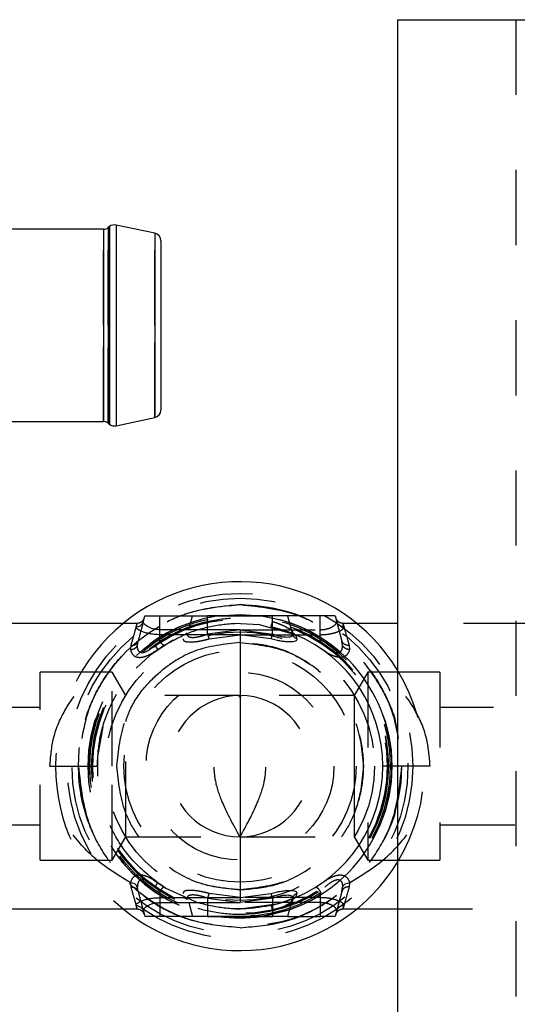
# Model space of a CAD drawing. Header units: inches. Extents: x 1880 to 2363, y -453 to -54.
# Tile 138 of 256: x 1929.38 to 1930.042, y -449.596 to -448.286. Entities that reach past the tile are written whole.
import ezdxf

# ---------------------------------------------------------------- set-up
doc = ezdxf.new("R2010")
doc.units = ezdxf.units.IN
doc.header["$LTSCALE"] = 0.5
doc.header["$MEASUREMENT"] = 0
doc.linetypes.add('HIDDEN', pattern=[0.225, 0.15, -0.075])
doc.layers.add('SID-M-H', color=4, linetype='HIDDEN')
doc.layers.add('SID-M-S', color=105, linetype='Continuous')

msp = doc.modelspace()

# ---------------------------------------------------------------- linework, layer by layer
at = {"layer": 'SID-M-H'}
for p, q in [((1930.04002, -448.28555), (1930.04002, -452.10445)), ((1929.49746, -448.69245), (1929.49746, -448.56229)), ((1929.4992, -448.69245), (1929.4992, -448.56087)), ((1929.49125, -448.69245), (1929.49125, -448.5645)), ((1929.55957, -448.69245), (1929.55957, -448.56981)), ((1929.49125, -448.82041), (1929.49125, -448.69245)), ((1929.49746, -448.82262), (1929.49746, -448.69245)), ((1929.4992, -448.82403), (1929.4992, -448.69245)), ((1929.55957, -448.8151), (1929.55957, -448.69245)), ((1929.54555, -449.0817), (1929.54545, -449.08205)), ((1929.56626, -449.11246), (1929.56626, -449.07905)), ((1929.56626, -449.07905), (1929.71626, -449.07905)), ((1929.60466, -449.09745), (1929.60959, -449.07905)), ((1929.62959, -449.08639), (1929.62959, -449.07905)), ((1929.62959, -449.10331), (1929.62959, -449.07905)), ((1929.71626, -449.07905), (1929.62959, -449.07905)), ((1929.70169, -449.07905), (1929.72744, -449.08449)), ((1929.71625, -449.08639), (1929.71626, -449.07905)), ((1929.72744, -449.08449), (1929.73865, -449.08799)), ((1929.77959, -449.07905), (1929.73626, -449.07905)), ((1929.77959, -449.07905), (1929.73626, -449.07905)), ((1929.77959, -449.11246), (1929.77959, -449.07905)), ((1929.79959, -449.07905), (1929.77959, -449.07905)), ((1929.77959, -449.09745), (1929.77959, -449.07905)), ((1929.79959, -449.07905), (1929.80854, -449.11246)), ((1929.8003, -449.0817), (1929.80039, -449.08205)), ((1929.67292, -449.09745), (1929.62959, -449.10331)), ((1929.69879, -449.09082), (1929.6651, -449.08922)), ((1929.67292, -449.09745), (1929.77959, -449.09745)), ((1929.67292, -449.09745), (1929.67292, -449.10407)), ((1929.74695, -449.10407), (1929.69879, -449.09082)), ((1929.82839, -449.08905), (1929.81005, -449.08905)), ((1930.07042, -449.08905), (1929.88254, -449.08905)), ((1929.53647, -449.11824), (1929.5373, -449.11246)), ((1929.58367, -449.11132), (1929.55302, -449.13167)), ((1929.55968, -449.11824), (1929.56626, -449.11246)), ((1929.63176, -449.10964), (1929.67292, -449.10407)), ((1929.67292, -449.10407), (1929.77959, -449.10407)), ((1929.67292, -449.10407), (1929.67292, -449.18505)), ((1929.78616, -449.11824), (1929.77959, -449.11246)), ((1929.80937, -449.11824), (1929.80854, -449.11246)), ((1929.52765, -449.11833), (1929.52704, -449.12382)), ((1929.5633, -449.12369), (1929.56337, -449.12382)), ((1929.56336, -449.12377), (1929.57133, -449.11834)), ((1929.56337, -449.12382), (1929.57159, -449.11833)), ((1929.57159, -449.11833), (1929.57126, -449.11823)), ((1929.77426, -449.11833), (1929.77458, -449.11823)), ((1929.77451, -449.11834), (1929.78249, -449.12377)), ((1929.78254, -449.12369), (1929.78248, -449.12382)), ((1929.8182, -449.11833), (1929.8188, -449.12382)), ((1929.55302, -449.13167), (1929.53457, -449.14883)), ((1929.40704, -449.40405), (1929.40704, -449.15405)), ((1929.50293, -449.15405), (1929.40704, -449.15405)), ((1929.50293, -449.27905), (1929.50293, -449.15405)), ((1929.52082, -449.18505), (1929.50293, -449.15405)), ((1929.84292, -449.15405), (1929.82502, -449.18505)), ((1929.84292, -449.15405), (1929.84292, -449.40405)), ((1929.93881, -449.15405), (1929.84292, -449.15405)), ((1929.93881, -449.15405), (1929.93881, -449.40405)), ((1929.52082, -449.37305), (1929.52082, -449.18505)), ((1929.67292, -449.18505), (1929.52082, -449.18505)), ((1929.67292, -449.18505), (1929.67292, -449.37305)), ((1929.82502, -449.18505), (1929.67292, -449.18505)), ((1929.82502, -449.18505), (1929.82502, -449.27905)), ((1929.40704, -449.20093), (1928.73542, -449.20093)), ((1930.61042, -449.20093), (1929.93881, -449.20093)), ((1929.49023, -449.22688), (1929.48337, -449.26609)), ((1929.48337, -449.26609), (1929.48338, -449.29227)), ((1929.50293, -449.40405), (1929.50293, -449.27905)), ((1929.82502, -449.27905), (1929.82502, -449.37305)), ((1928.73542, -449.35718), (1929.40704, -449.35718)), ((1929.93881, -449.35718), (1930.61042, -449.35718)), ((1929.50293, -449.40405), (1929.52082, -449.37305)), ((1929.52082, -449.37305), (1929.67292, -449.37305)), ((1929.67292, -449.37305), (1929.82502, -449.37305)), ((1929.67292, -449.37305), (1929.67292, -449.45404)), ((1929.82502, -449.37305), (1929.84292, -449.40405)), ((1929.40704, -449.40405), (1929.50293, -449.40405)), ((1929.84292, -449.40405), (1929.93881, -449.40405)), ((1929.52704, -449.43429), (1929.52765, -449.43978)), ((1929.53, -449.43469), (1929.52704, -449.43429)), ((1929.53282, -449.43587), (1929.53, -449.43469)), ((1929.53507, -449.43769), (1929.53282, -449.43587)), ((1929.53647, -449.43987), (1929.53507, -449.43769)), ((1929.5373, -449.44565), (1929.53647, -449.43987)), ((1929.53647, -449.43987), (1929.53647, -449.43987)), ((1929.55799, -449.43035), (1929.5742, -449.44139)), ((1929.56626, -449.44565), (1929.55968, -449.43987)), ((1929.5633, -449.43442), (1929.56337, -449.43429)), ((1929.57133, -449.43976), (1929.56336, -449.43434)), ((1929.57159, -449.43978), (1929.56337, -449.43429)), ((1929.57159, -449.43978), (1929.57126, -449.43988)), ((1929.5742, -449.44139), (1929.61745, -449.46078)), ((1929.77426, -449.43978), (1929.77458, -449.43988)), ((1929.78249, -449.43434), (1929.77451, -449.43976)), ((1929.78255, -449.43442), (1929.78248, -449.43429)), ((1929.80854, -449.44565), (1929.80937, -449.43987)), ((1929.80937, -449.43987), (1929.81078, -449.43769)), ((1929.80937, -449.43987), (1929.80937, -449.43987)), ((1929.81078, -449.43769), (1929.81302, -449.43587)), ((1929.81302, -449.43587), (1929.81584, -449.43469)), ((1929.81584, -449.43469), (1929.8188, -449.43429)), ((1929.8188, -449.43429), (1929.8182, -449.43978)), ((1929.56626, -449.44565), (1929.56626, -449.47905)), ((1929.67292, -449.45404), (1929.63176, -449.44847)), ((1929.77959, -449.45404), (1929.67292, -449.45404)), ((1929.67292, -449.45404), (1929.67292, -449.46066)), ((1929.72418, -449.46201), (1929.74695, -449.45404)), ((1929.77959, -449.44565), (1929.77959, -449.47905)), ((1929.80854, -449.44565), (1929.79959, -449.47905)), ((1929.60466, -449.46066), (1929.60959, -449.47905)), ((1929.62959, -449.4548), (1929.62959, -449.47905)), ((1929.62959, -449.4548), (1929.67292, -449.46066)), ((1929.77959, -449.46066), (1929.67292, -449.46066)), ((1929.67292, -449.46905), (1929.72418, -449.46201)), ((1929.77959, -449.46066), (1929.77959, -449.47905)), ((1929.71626, -449.47905), (1929.56626, -449.47905)), ((1929.62959, -449.47172), (1929.62959, -449.47905)), ((1929.62959, -449.47905), (1929.71626, -449.47905)), ((1929.66697, -449.46896), (1929.67292, -449.46905)), ((1929.73865, -449.47012), (1929.70169, -449.47905)), ((1929.71625, -449.47172), (1929.71626, -449.47905)), ((1929.73626, -449.47905), (1929.77959, -449.47905)), ((1929.73626, -449.47905), (1929.77959, -449.47905)), ((1929.79959, -449.47905), (1929.77959, -449.47905)), ((1929.80141, -449.47384), (1929.80018, -449.47686)), ((1929.81005, -449.46905), (1929.82839, -449.46905)), ((1929.88254, -449.46905), (1930.07042, -449.46905))]:
    msp.add_line(p, q, dxfattribs=at)
for radius in [0.23, 0.2235, 0.215, 0.215, 0.20206, 0.20006, 0.1975, 0.19722, 0.19722, 0.196, 0.179, 0.1545, 0.125]:
    msp.add_circle((1929.67292, -449.27905), radius, dxfattribs=at)
for radius, start, end in [(0.20206, 98.18395, 261.81605), (0.2455, 129.29181, 180), (0.2455, 328.63199, 31.36801), (0.094, 90, 270), (0.094, 270, 90), (0.2455, 180, 230.70819)]:
    msp.add_arc((1929.67292, -449.27905), radius, start, end, dxfattribs=at)
for points, knots in [([(1929.67292, -449.49405), (1929.6526, -449.49236), (1929.60656, -449.48854), (1929.55077, -449.45943), (1929.50882, -449.42064), (1929.48101, -449.38029), (1929.46231, -449.332), (1929.45569, -449.27905), (1929.46231, -449.22611), (1929.48101, -449.17782), (1929.50882, -449.13747), (1929.55077, -449.09868), (1929.60656, -449.06957), (1929.6526, -449.06574), (1929.67292, -449.06405)], [0, 0, 0, 0, 0.0903184, 0.2045632, 0.2714199, 0.3439362, 0.4207855, 0.5, 0.5792145, 0.6560638, 0.7285801, 0.7954368, 0.9096816, 1, 1, 1, 1]), ([(1929.67292, -449.06405), (1929.64588, -449.06693), (1929.60427, -449.07134), (1929.55422, -449.09815), (1929.51977, -449.1259), (1929.49202, -449.16035), (1929.46521, -449.2104), (1929.46079, -449.25201), (1929.45792, -449.27905)], [0, 0, 0, 0, 0.2394568, 0.3683607, 0.5, 0.6316393, 0.7605432, 1, 1, 1, 1]), ([(1929.67292, -449.06405), (1929.69997, -449.06693), (1929.74157, -449.07134), (1929.79163, -449.09815), (1929.82607, -449.1259), (1929.85382, -449.16035), (1929.88063, -449.2104), (1929.88505, -449.25201), (1929.88792, -449.27905)], [0, 0, 0, 0, 0.2394568, 0.3683607, 0.5, 0.6316393, 0.7605432, 1, 1, 1, 1]), ([(1929.88254, -449.236), (1929.88219, -449.2327), (1929.87999, -449.21222), (1929.86417, -449.17792), (1929.83718, -449.13745), (1929.795, -449.09869), (1929.7393, -449.06957), (1929.69325, -449.06574), (1929.67292, -449.06405)], [0, 0, 0, 0, 0.0339112, 0.210351, 0.3768423, 0.5303398, 0.7926364, 1, 1, 1, 1]), ([(1929.54215, -449.08686), (1929.543, -449.08605), (1929.54464, -449.08447), (1929.54533, -449.0823), (1929.54566, -449.08124)], [0, 0, 0, 0, 0.51451502, 1, 1, 1, 1]), ([(1929.56626, -449.11246), (1929.57772, -449.1061), (1929.60051, -449.09346), (1929.63863, -449.08348), (1929.67776, -449.08008), (1929.70342, -449.08429), (1929.71625, -449.08639)], [0, 0, 0, 0, 0.252615, 0.5025313, 0.7511391, 1, 1, 1, 1]), ([(1929.71409, -449.09357), (1929.71417, -449.09348), (1929.71434, -449.09331), (1929.71486, -449.09174), (1929.71553, -449.08938), (1929.71602, -449.08737), (1929.71626, -449.08639)], [0, 0, 0, 0, 0.2431185, 0.50000234, 0.75688482, 1, 1, 1, 1]), ([(1929.71626, -449.08639), (1929.71936, -449.08747), (1929.72558, -449.08964), (1929.7325, -449.09288), (1929.73679, -449.09504), (1929.73927, -449.09638), (1929.74087, -449.09726), (1929.74108, -449.09739), (1929.74118, -449.09745)], [0, 0, 0, 0, 0.2499935, 0.5021453, 0.6386765, 0.7531579, 0.8799603, 1, 1, 1, 1]), ([(1929.77959, -449.09745), (1929.78115, -449.09739), (1929.78437, -449.09726), (1929.78878, -449.09638), (1929.79284, -449.09504), (1929.79732, -449.09288), (1929.80128, -449.08964), (1929.80147, -449.08747), (1929.80156, -449.08639)], [0, 0, 0, 0, 0.1201399, 0.2468608, 0.3613044, 0.4978623, 0.7500165, 1, 1, 1, 1]), ([(1929.80018, -449.08124), (1929.80052, -449.0823), (1929.8012, -449.08447), (1929.80285, -449.08605), (1929.80369, -449.08686)], [0, 0, 0, 0, 0.48548498, 1, 1, 1, 1]), ([(1929.81122, -449.09357), (1929.81016, -449.09348), (1929.80797, -449.09331), (1929.80502, -449.09175), (1929.80268, -449.08939), (1929.80192, -449.08738), (1929.80156, -449.08639)], [0, 0, 0, 0, 0.24200919, 0.49847717, 0.75577026, 1, 1, 1, 1]), ([(1929.80994, -449.08905), (1929.80884, -449.08896), (1929.80657, -449.08877), (1929.80467, -449.08751), (1929.80369, -449.08686)], [0, 0, 0, 0, 0.4854856, 1, 1, 1, 1]), ([(1929.5358, -449.08943), (1929.53568, -449.08983), (1929.53544, -449.09069), (1929.53271, -449.10037), (1929.52934, -449.1123), (1929.52765, -449.11833)], [0, 0, 0, 0, 0.3022408, 0.6471721, 1, 1, 1, 1]), ([(1929.54326, -449.09022), (1929.54289, -449.09162), (1929.54168, -449.09613), (1929.53909, -449.10579), (1929.5373, -449.11246)], [0, 0, 0, 0, 0.3092917, 1, 1, 1, 1]), ([(1929.57159, -449.11833), (1929.58255, -449.11226), (1929.60414, -449.10029), (1929.64031, -449.09082), (1929.67741, -449.08756), (1929.70186, -449.09156), (1929.71409, -449.09357)], [0, 0, 0, 0, 0.2543953, 0.5012414, 0.750372, 1, 1, 1, 1]), ([(1929.71409, -449.09357), (1929.71621, -449.09406), (1929.72048, -449.09505), (1929.7267, -449.09679), (1929.7325, -449.0986), (1929.73757, -449.10037), (1929.74173, -449.10194), (1929.7447, -449.10313), (1929.74659, -449.10392), (1929.74683, -449.10402), (1929.74695, -449.10407)], [0, 0, 0, 0, 0.1248263, 0.2506673, 0.3796294, 0.5087468, 0.635437, 0.7607568, 0.8800651, 1, 1, 1, 1]), ([(1929.77959, -449.10407), (1929.78169, -449.10402), (1929.78587, -449.10391), (1929.79196, -449.10312), (1929.79762, -449.10193), (1929.8026, -449.10036), (1929.80668, -449.0986), (1929.80953, -449.09678), (1929.81123, -449.09505), (1929.81122, -449.09406), (1929.81122, -449.09357)], [0, 0, 0, 0, 0.1203331, 0.2400516, 0.3651555, 0.4919134, 0.6208484, 0.7498201, 0.8754155, 1, 1, 1, 1]), ([(1929.81122, -449.09357), (1929.81065, -449.09156), (1929.80953, -449.08757), (1929.81044, -449.0908), (1929.8131, -449.10024), (1929.81649, -449.11226), (1929.8182, -449.11833)], [0, 0, 0, 0, 0.2496089, 0.4968769, 0.7455915, 1, 1, 1, 1]), ([(1929.52765, -449.11833), (1929.52873, -449.11833), (1929.53096, -449.11831), (1929.53394, -449.11708), (1929.53627, -449.11508), (1929.53697, -449.11332), (1929.5373, -449.11246)], [0, 0, 0, 0, 0.2427405, 0.4999979, 0.7572565, 1, 1, 1, 1]), ([(1929.57126, -449.11823), (1929.57116, -449.11822), (1929.57085, -449.11818), (1929.56972, -449.11706), (1929.56809, -449.11509), (1929.56685, -449.11332), (1929.56626, -449.11246)], [0, 0, 0, 0, 0.1404999, 0.4324918, 0.7244834, 1, 1, 1, 1]), ([(1929.59741, -449.10964), (1929.59738, -449.11026), (1929.59732, -449.11148), (1929.59917, -449.11279), (1929.60233, -449.11359), (1929.60674, -449.11384), (1929.61211, -449.11355), (1929.61822, -449.11273), (1929.62489, -449.11143), (1929.62944, -449.11024), (1929.63176, -449.10964)], [0, 0, 0, 0, 0.1314575, 0.2583214, 0.3826687, 0.5065667, 0.6271707, 0.7483349, 0.8719717, 1, 1, 1, 1]), ([(1929.5989, -449.10407), (1929.59958, -449.10373), (1929.60084, -449.10312), (1929.60181, -449.10213), (1929.60226, -449.10169)], [0, 0, 0, 0, 0.5471004, 1, 1, 1, 1]), ([(1929.60309, -449.10331), (1929.60302, -449.10395), (1929.60289, -449.10518), (1929.60417, -449.10656), (1929.60647, -449.10743), (1929.60989, -449.10774), (1929.61417, -449.10743), (1929.61902, -449.10656), (1929.62429, -449.10518), (1929.62777, -449.10395), (1929.62959, -449.10331)], [0, 0, 0, 0, 0.13156259, 0.25121609, 0.37766096, 0.50005124, 0.62238383, 0.74885389, 0.86857709, 1, 1, 1, 1]), ([(1929.62959, -449.10331), (1929.62979, -449.10399), (1929.63021, -449.10537), (1929.6308, -449.10717), (1929.63134, -449.10868), (1929.63162, -449.10932), (1929.63176, -449.10964)], [0, 0, 0, 0, 0.2467452, 0.4999999, 0.7532547, 1, 1, 1, 1]), ([(1929.8182, -449.11833), (1929.81712, -449.11833), (1929.81489, -449.11831), (1929.8119, -449.11708), (1929.80957, -449.11508), (1929.80888, -449.11332), (1929.80854, -449.11246)], [0, 0, 0, 0, 0.24274052, 0.49999789, 0.75725651, 1, 1, 1, 1]), ([(1929.41992, -449.27905), (1929.42094, -449.26633), (1929.42315, -449.23888), (1929.44198, -449.19765), (1929.47611, -449.15521), (1929.50843, -449.13529), (1929.52704, -449.12382)], [0, 0, 0, 0, 0.1757494, 0.3792447, 0.642633, 1, 1, 1, 1]), ([(1929.48292, -449.27905), (1929.48376, -449.26575), (1929.4855, -449.238), (1929.50003, -449.19653), (1929.52557, -449.15476), (1929.54969, -449.13502), (1929.56337, -449.12382)], [0, 0, 0, 0, 0.18374305, 0.38325524, 0.65022818, 1, 1, 1, 1]), ([(1929.67292, -449.11455), (1929.65223, -449.11675), (1929.6204, -449.12013), (1929.5821, -449.14064), (1929.55574, -449.16188), (1929.53451, -449.18823), (1929.514, -449.22653), (1929.51062, -449.25836), (1929.50842, -449.27905)], [0, 0, 0, 0, 0.2394568, 0.3683607, 0.5, 0.6316393, 0.7605432, 1, 1, 1, 1]), ([(1929.52082, -449.2196), (1929.52294, -449.21352), (1929.52915, -449.19565), (1929.54761, -449.17082), (1929.57935, -449.141), (1929.62217, -449.11879), (1929.65738, -449.11585), (1929.67292, -449.11455)], [0, 0, 0, 0, 0.0980412, 0.2882122, 0.4635412, 0.7631436, 1, 1, 1, 1]), ([(1929.52704, -449.12382), (1929.52804, -449.12374), (1929.5301, -449.12356), (1929.53291, -449.12234), (1929.53521, -449.12054), (1929.53606, -449.11899), (1929.53647, -449.11824)], [0, 0, 0, 0, 0.2439632, 0.4999952, 0.75603, 1, 1, 1, 1]), ([(1929.52704, -449.12382), (1929.5281, -449.12672), (1929.52963, -449.1309), (1929.53475, -449.13388), (1929.53785, -449.13416), (1929.53937, -449.1343)], [0, 0, 0, 0, 0.5355352, 0.7725804, 1, 1, 1, 1]), ([(1929.55968, -449.11824), (1929.55785, -449.11985), (1929.5546, -449.12269), (1929.5499, -449.12592), (1929.54599, -449.12771), (1929.5427, -449.12831), (1929.54002, -449.12769), (1929.53797, -449.12589), (1929.53661, -449.12267), (1929.53652, -449.11984), (1929.53647, -449.11824)], [0, 0, 0, 0, 0.1703651, 0.3011995, 0.4056816, 0.5005288, 0.5956973, 0.7006313, 0.8305043, 1, 1, 1, 1]), ([(1929.53937, -449.1343), (1929.54102, -449.13416), (1929.54441, -449.13389), (1929.55258, -449.13092), (1929.55895, -449.12673), (1929.56337, -449.12382)], [0, 0, 0, 0, 0.2251045, 0.4621105, 1, 1, 1, 1]), ([(1929.55968, -449.11824), (1929.56021, -449.11899), (1929.56128, -449.12054), (1929.56248, -449.12233), (1929.56321, -449.12346), (1929.56327, -449.12362), (1929.5633, -449.12369)], [0, 0, 0, 0, 0.265152, 0.5434163, 0.8216766, 1, 1, 1, 1]), ([(1929.67292, -449.11455), (1929.69362, -449.11675), (1929.72545, -449.12013), (1929.76375, -449.14064), (1929.7901, -449.16188), (1929.81133, -449.18823), (1929.83185, -449.22653), (1929.83523, -449.25836), (1929.83742, -449.27905)], [0, 0, 0, 0, 0.2394568, 0.3683607, 0.5, 0.6316393, 0.7605432, 1, 1, 1, 1]), ([(1929.67292, -449.44355), (1929.68847, -449.44226), (1929.7237, -449.43933), (1929.76638, -449.41706), (1929.79848, -449.38738), (1929.81976, -449.35651), (1929.83406, -449.31956), (1929.83913, -449.27905), (1929.83406, -449.23855), (1929.81976, -449.2016), (1929.79848, -449.17073), (1929.76638, -449.14104), (1929.7237, -449.11878), (1929.68847, -449.11585), (1929.67292, -449.11455)], [0, 0, 0, 0, 0.0903184, 0.2045632, 0.2714199, 0.3439362, 0.4207855, 0.5, 0.5792145, 0.6560638, 0.7285801, 0.7954368, 0.9096816, 1, 1, 1, 1]), ([(1929.8188, -449.12382), (1929.81776, -449.12673), (1929.81624, -449.13094), (1929.81107, -449.13381), (1929.80661, -449.13453), (1929.8014, -449.13383), (1929.79328, -449.13096), (1929.78691, -449.12675), (1929.78248, -449.12382)], [0, 0, 0, 0, 0.2676558, 0.3861289, 0.4997912, 0.6123904, 0.7309429, 1, 1, 1, 1]), ([(1929.78616, -449.11824), (1929.788, -449.11985), (1929.79124, -449.12269), (1929.79594, -449.12592), (1929.79986, -449.12771), (1929.80315, -449.12831), (1929.80582, -449.12769), (1929.80787, -449.12589), (1929.80924, -449.12267), (1929.80932, -449.11984), (1929.80937, -449.11824)], [0, 0, 0, 0, 0.1703651, 0.3011995, 0.4056816, 0.5005288, 0.5956973, 0.7006313, 0.8305043, 1, 1, 1, 1]), ([(1929.8188, -449.12382), (1929.8178, -449.12374), (1929.81575, -449.12356), (1929.81294, -449.12234), (1929.81064, -449.12054), (1929.80979, -449.11899), (1929.80937, -449.11824)], [0, 0, 0, 0, 0.2439632, 0.4999952, 0.75603, 1, 1, 1, 1]), ([(1929.92592, -449.27905), (1929.9249, -449.26633), (1929.9227, -449.23888), (1929.90387, -449.19765), (1929.86974, -449.15521), (1929.83741, -449.13529), (1929.81881, -449.12382)], [0, 0, 0, 0, 0.1757494, 0.3792447, 0.642633, 1, 1, 1, 1]), ([(1929.67292, -449.37305), (1929.66461, -449.35823), (1929.65179, -449.33536), (1929.64008, -449.30178), (1929.6375, -449.27535), (1929.64381, -449.23972), (1929.65831, -449.21091), (1929.67008, -449.19009), (1929.67292, -449.18505)], [0, 0, 0, 0, 0.2633513, 0.4062956, 0.5168653, 0.6274729, 0.9099334, 1, 1, 1, 1]), ([(1929.67292, -449.37305), (1929.68123, -449.35823), (1929.69405, -449.33536), (1929.70577, -449.30178), (1929.70834, -449.27535), (1929.70204, -449.23972), (1929.68754, -449.21091), (1929.67577, -449.19009), (1929.67292, -449.18505)], [0, 0, 0, 0, 0.2633513, 0.4062956, 0.5168653, 0.6274729, 0.9099334, 1, 1, 1, 1]), ([(1929.52704, -449.43429), (1929.50843, -449.42282), (1929.47611, -449.4029), (1929.44223, -449.36077), (1929.42332, -449.31968), (1929.42103, -449.29223), (1929.41992, -449.27905)], [0, 0, 0, 0, 0.35737558, 0.62077128, 0.81803904, 1, 1, 1, 1]), ([(1929.41992, -449.27905), (1929.42785, -449.27905), (1929.44004, -449.27905), (1929.45471, -449.27905), (1929.4648, -449.27905), (1929.47293, -449.27905), (1929.48079, -449.27905), (1929.48208, -449.27905), (1929.48292, -449.27905)], [0, 0, 0, 0, 0.2394567, 0.3683606, 0.5, 0.6316395, 0.7605433, 1, 1, 1, 1]), ([(1929.45792, -449.27905), (1929.46079, -449.3061), (1929.46521, -449.34771), (1929.49202, -449.39776), (1929.51977, -449.43221), (1929.55422, -449.45995), (1929.60427, -449.48676), (1929.64588, -449.49118), (1929.67292, -449.49405)], [0, 0, 0, 0, 0.2394568, 0.3683607, 0.5, 0.6316393, 0.7605432, 1, 1, 1, 1]), ([(1929.56337, -449.43429), (1929.54969, -449.42309), (1929.52557, -449.40335), (1929.50004, -449.36158), (1929.4855, -449.32011), (1929.48376, -449.29236), (1929.48292, -449.27905)], [0, 0, 0, 0, 0.349724, 0.6167216, 0.8162417, 1, 1, 1, 1]), ([(1929.50842, -449.27905), (1929.51062, -449.29975), (1929.514, -449.33158), (1929.53451, -449.36988), (1929.55574, -449.39623), (1929.5821, -449.41746), (1929.6204, -449.43798), (1929.65223, -449.44136), (1929.67292, -449.44355)], [0, 0, 0, 0, 0.2394568, 0.3683607, 0.5, 0.6316393, 0.7605432, 1, 1, 1, 1]), ([(1929.88792, -449.27905), (1929.88505, -449.3061), (1929.88063, -449.34771), (1929.85382, -449.39776), (1929.82607, -449.43221), (1929.79163, -449.45995), (1929.74157, -449.48676), (1929.69997, -449.49118), (1929.67292, -449.49405)], [0, 0, 0, 0, 0.2394568, 0.3683607, 0.5, 0.6316393, 0.7605432, 1, 1, 1, 1]), ([(1929.83742, -449.27905), (1929.83523, -449.29975), (1929.83185, -449.33158), (1929.81133, -449.36988), (1929.7901, -449.39623), (1929.76375, -449.41746), (1929.72545, -449.43798), (1929.69362, -449.44136), (1929.67292, -449.44355)], [0, 0, 0, 0, 0.23945684, 0.36836066, 0.5, 0.63163934, 0.76054316, 1, 1, 1, 1]), ([(1929.81881, -449.43429), (1929.83741, -449.42282), (1929.86973, -449.4029), (1929.90362, -449.36077), (1929.92252, -449.31968), (1929.92482, -449.29223), (1929.92592, -449.27905)], [0, 0, 0, 0, 0.35737558, 0.62077128, 0.81803904, 1, 1, 1, 1]), ([(1929.92592, -449.27905), (1929.918, -449.27905), (1929.90581, -449.27905), (1929.89114, -449.27905), (1929.88105, -449.27905), (1929.87291, -449.27905), (1929.86506, -449.27905), (1929.86376, -449.27905), (1929.86292, -449.27905)], [0, 0, 0, 0, 0.2394567, 0.3683606, 0.5, 0.6316395, 0.7605433, 1, 1, 1, 1]), ([(1929.67292, -449.49405), (1929.69325, -449.49236), (1929.7393, -449.48854), (1929.795, -449.45942), (1929.83718, -449.42066), (1929.86417, -449.38019), (1929.87999, -449.34589), (1929.88219, -449.32541), (1929.88254, -449.32211)], [0, 0, 0, 0, 0.2073636, 0.4696602, 0.6231577, 0.789649, 0.9660888, 1, 1, 1, 1]), ([(1929.67292, -449.44355), (1929.65738, -449.44226), (1929.62217, -449.43932), (1929.57935, -449.41711), (1929.54761, -449.38729), (1929.52915, -449.36246), (1929.52294, -449.34459), (1929.52082, -449.33851)], [0, 0, 0, 0, 0.2368564, 0.5364588, 0.7117878, 0.9019588, 1, 1, 1, 1]), ([(1929.56337, -449.43429), (1929.55894, -449.43136), (1929.55256, -449.42715), (1929.54444, -449.42428), (1929.53924, -449.42358), (1929.53478, -449.4243), (1929.5296, -449.42717), (1929.52809, -449.43137), (1929.52704, -449.43429)], [0, 0, 0, 0, 0.26903826, 0.38759583, 0.50021006, 0.6138634, 0.7323325, 1, 1, 1, 1]), ([(1929.78248, -449.43429), (1929.78691, -449.43136), (1929.79328, -449.42715), (1929.8014, -449.42428), (1929.80661, -449.42358), (1929.81107, -449.4243), (1929.81624, -449.42717), (1929.81776, -449.43137), (1929.8188, -449.43429)], [0, 0, 0, 0, 0.2690383, 0.3875958, 0.5002101, 0.6138634, 0.7323325, 1, 1, 1, 1]), ([(1929.52765, -449.43978), (1929.52873, -449.43978), (1929.53096, -449.43979), (1929.53394, -449.44103), (1929.53627, -449.44302), (1929.53697, -449.44479), (1929.5373, -449.44565)], [0, 0, 0, 0, 0.2427428, 0.5000003, 0.7572577, 1, 1, 1, 1]), ([(1929.52765, -449.43978), (1929.52934, -449.44581), (1929.53269, -449.45769), (1929.53544, -449.4674), (1929.53568, -449.46827), (1929.53579, -449.46868)], [0, 0, 0, 0, 0.3528105, 0.6951489, 1, 1, 1, 1]), ([(1929.55968, -449.43987), (1929.55687, -449.43741), (1929.55266, -449.43372), (1929.54669, -449.4306), (1929.54267, -449.42971), (1929.53955, -449.4306), (1929.53679, -449.43373), (1929.5366, -449.43741), (1929.53647, -449.43987)], [0, 0, 0, 0, 0.2587786, 0.3874383, 0.5000123, 0.6127889, 0.7412337, 1, 1, 1, 1]), ([(1929.55968, -449.43987), (1929.5602, -449.43913), (1929.56126, -449.43759), (1929.56246, -449.4358), (1929.5632, -449.43465), (1929.56327, -449.43449), (1929.5633, -449.43442)], [0, 0, 0, 0, 0.2613615, 0.538207, 0.8178403, 1, 1, 1, 1]), ([(1929.57126, -449.43988), (1929.57116, -449.43989), (1929.57085, -449.43993), (1929.56972, -449.44105), (1929.56809, -449.44302), (1929.56685, -449.44479), (1929.56626, -449.44565)], [0, 0, 0, 0, 0.1404983, 0.4324897, 0.7244826, 1, 1, 1, 1]), ([(1929.71409, -449.46454), (1929.70186, -449.46654), (1929.6775, -449.47053), (1929.6404, -449.46731), (1929.60422, -449.45787), (1929.58255, -449.44585), (1929.57159, -449.43978)], [0, 0, 0, 0, 0.2496089, 0.4968772, 0.7455921, 1, 1, 1, 1]), ([(1929.77492, -449.43998), (1929.77531, -449.44031), (1929.77608, -449.44097), (1929.77777, -449.44304), (1929.77899, -449.44479), (1929.77959, -449.44565)], [0, 0, 0, 0, 0.3397217, 0.6794452, 1, 1, 1, 1]), ([(1929.78616, -449.43987), (1929.78898, -449.43741), (1929.79319, -449.43372), (1929.79915, -449.4306), (1929.80317, -449.42971), (1929.8063, -449.4306), (1929.80905, -449.43373), (1929.80924, -449.43741), (1929.80937, -449.43987)], [0, 0, 0, 0, 0.2587786, 0.3874383, 0.5000123, 0.6127889, 0.7412337, 1, 1, 1, 1]), ([(1929.8182, -449.43978), (1929.81712, -449.43978), (1929.81489, -449.43979), (1929.8119, -449.44103), (1929.80957, -449.44302), (1929.80888, -449.44479), (1929.80854, -449.44565)], [0, 0, 0, 0, 0.2427428, 0.5000003, 0.7572577, 1, 1, 1, 1]), ([(1929.8182, -449.43978), (1929.81649, -449.44585), (1929.81312, -449.45782), (1929.81044, -449.46729), (1929.80953, -449.47055), (1929.81065, -449.46654), (1929.81122, -449.46454)], [0, 0, 0, 0, 0.25439666, 0.50124241, 0.75037206, 1, 1, 1, 1]), ([(1929.5373, -449.44565), (1929.539, -449.45196), (1929.54236, -449.46451), (1929.5451, -449.47473), (1929.54534, -449.47564), (1929.54545, -449.47606)], [0, 0, 0, 0, 0.3503905, 0.6970658, 1, 1, 1, 1]), ([(1929.71625, -449.47172), (1929.70342, -449.47382), (1929.67776, -449.47803), (1929.63863, -449.47463), (1929.60051, -449.46465), (1929.57772, -449.452), (1929.56626, -449.44565)], [0, 0, 0, 0, 0.2488599, 0.4974665, 0.7473817, 1, 1, 1, 1]), ([(1929.63176, -449.44847), (1929.62945, -449.44787), (1929.6249, -449.44668), (1929.61823, -449.44538), (1929.61214, -449.44457), (1929.60676, -449.44427), (1929.60234, -449.44451), (1929.59917, -449.44532), (1929.59732, -449.44663), (1929.59738, -449.44785), (1929.59741, -449.44847)], [0, 0, 0, 0, 0.1278516, 0.2513319, 0.3723531, 0.4928195, 0.6168557, 0.741346, 0.8683659, 1, 1, 1, 1]), ([(1929.5989, -449.45404), (1929.59958, -449.45437), (1929.60085, -449.45499), (1929.60184, -449.456), (1929.6023, -449.45646)], [0, 0, 0, 0, 0.5392945, 1, 1, 1, 1]), ([(1929.62959, -449.4548), (1929.62777, -449.45416), (1929.62429, -449.45292), (1929.61902, -449.45155), (1929.61417, -449.45068), (1929.60989, -449.45037), (1929.60647, -449.45068), (1929.60417, -449.45155), (1929.60289, -449.45292), (1929.60302, -449.45416), (1929.60309, -449.4548)], [0, 0, 0, 0, 0.1314487, 0.2511467, 0.3776591, 0.4999489, 0.6223823, 0.7487841, 0.8684635, 1, 1, 1, 1]), ([(1929.63176, -449.44847), (1929.63162, -449.44879), (1929.63134, -449.44943), (1929.6308, -449.45094), (1929.63021, -449.45274), (1929.62979, -449.45412), (1929.62959, -449.4548)], [0, 0, 0, 0, 0.2467453, 0.5000001, 0.7532548, 1, 1, 1, 1]), ([(1929.74695, -449.45404), (1929.74683, -449.45409), (1929.74659, -449.45419), (1929.7447, -449.45498), (1929.74173, -449.45617), (1929.73757, -449.45774), (1929.7325, -449.4595), (1929.7267, -449.46132), (1929.72048, -449.46305), (1929.71621, -449.46405), (1929.71409, -449.46454)], [0, 0, 0, 0, 0.11989191, 0.23923998, 0.36447255, 0.49125009, 0.62027862, 0.74933002, 0.8751288, 1, 1, 1, 1]), ([(1929.81122, -449.46454), (1929.81122, -449.46405), (1929.81123, -449.46306), (1929.80953, -449.46133), (1929.80668, -449.45951), (1929.8026, -449.45775), (1929.79762, -449.45618), (1929.79196, -449.45499), (1929.78587, -449.45419), (1929.78169, -449.45409), (1929.77959, -449.45404)], [0, 0, 0, 0, 0.1245407, 0.2501793, 0.3790626, 0.508087, 0.6347584, 0.7599494, 0.8796264, 1, 1, 1, 1]), ([(1929.71409, -449.46454), (1929.71417, -449.46462), (1929.71434, -449.46479), (1929.71486, -449.46636), (1929.71552, -449.46871), (1929.71602, -449.47073), (1929.71626, -449.47172)], [0, 0, 0, 0, 0.2420088, 0.4984766, 0.7557698, 1, 1, 1, 1]), ([(1929.74118, -449.46066), (1929.74108, -449.46072), (1929.74087, -449.46084), (1929.73927, -449.46173), (1929.73679, -449.46306), (1929.7325, -449.46523), (1929.72558, -449.46847), (1929.71936, -449.47064), (1929.71626, -449.47172)], [0, 0, 0, 0, 0.1200603, 0.2468421, 0.3613679, 0.4978545, 0.750006, 1, 1, 1, 1]), ([(1929.80156, -449.47172), (1929.80147, -449.47064), (1929.80128, -449.46847), (1929.79732, -449.46523), (1929.79284, -449.46306), (1929.78878, -449.46173), (1929.78437, -449.46084), (1929.78115, -449.46072), (1929.77959, -449.46066)], [0, 0, 0, 0, 0.2499832, 0.5021377, 0.6387418, 0.7531398, 0.879895, 1, 1, 1, 1]), ([(1929.81122, -449.46454), (1929.81015, -449.46462), (1929.80796, -449.4648), (1929.80501, -449.46637), (1929.80267, -449.46872), (1929.80192, -449.47074), (1929.80156, -449.47172)], [0, 0, 0, 0, 0.2431196, 0.5000043, 0.7568865, 1, 1, 1, 1]), ([(1929.80141, -449.47384), (1929.80192, -449.47314), (1929.80294, -449.47172), (1929.80508, -449.4702), (1929.80746, -449.46923), (1929.80913, -449.46911), (1929.80994, -449.46905)], [0, 0, 0, 0, 0.2540095, 0.5109111, 0.7620868, 1, 1, 1, 1])]:
    msp.add_open_spline(points, degree=3, knots=knots, dxfattribs=at)
for points in [[(1929.77959, -449.10407), (1929.77959, -449.10373), (1929.77959, -449.10304), (1929.77959, -449.10147), (1929.77959, -449.0996), (1929.77959, -449.09816), (1929.77959, -449.09745)], [(1929.77959, -449.45404), (1929.77959, -449.45438), (1929.77959, -449.45506), (1929.77959, -449.45664), (1929.77959, -449.45851), (1929.77959, -449.45994), (1929.77959, -449.46066)]]:
    msp.add_open_spline(points, degree=3, dxfattribs=at)
at = {"layer": 'SID-M-S'}
for p, q in [((1929.88254, -448.28555), (1929.88254, -449.82098)), ((1929.88254, -448.28555), (1931.7723, -448.28555)), ((1929.4992, -448.56087), (1929.49746, -448.56229)), ((1929.49746, -448.56229), (1929.49746, -448.82262)), ((1929.4992, -448.56087), (1929.4992, -448.82403)), ((1929.55957, -448.56981), (1929.50821, -448.559)), ((1929.50821, -448.559), (1929.50821, -448.82591)), ((1929.49125, -448.5645), (1929.33727, -448.5645)), ((1929.49125, -448.5645), (1929.49125, -448.82041)), ((1929.55957, -448.56981), (1929.55957, -448.8151)), ((1929.56751, -448.57959), (1929.56751, -448.80531)), ((1929.33727, -448.82041), (1929.49125, -448.82041)), ((1929.49746, -448.82262), (1929.4992, -448.82403)), ((1929.50821, -448.82591), (1929.55957, -448.8151)), ((1929.54429, -449.08639), (1929.54626, -449.07905)), ((1929.54626, -449.07905), (1929.56626, -449.07905)), ((1929.56626, -449.09745), (1929.56626, -449.07905)), ((1929.56626, -449.07905), (1929.71626, -449.07905)), ((1929.64416, -449.07905), (1929.67292, -449.077)), ((1929.67292, -449.077), (1929.70169, -449.07905)), ((1929.71626, -449.10331), (1929.71626, -449.07905)), ((1929.73626, -449.07905), (1929.71626, -449.07905)), ((1929.73626, -449.07905), (1929.74275, -449.10331)), ((1929.5358, -449.08905), (1929.35242, -449.08905)), ((1929.67292, -449.09745), (1929.56626, -449.09745)), ((1929.67292, -449.09745), (1929.67292, -449.10407)), ((1929.67292, -449.09745), (1929.71626, -449.10331)), ((1929.74118, -449.09745), (1929.74275, -449.10331)), ((1929.88254, -449.08905), (1929.82839, -449.08905)), ((1929.67292, -449.10407), (1929.56626, -449.10407)), ((1929.67292, -449.10407), (1929.67292, -449.45404)), ((1929.71409, -449.10964), (1929.67292, -449.10407)), ((1929.74695, -449.10407), (1929.74844, -449.10964)), ((1929.56626, -449.45404), (1929.67292, -449.45404)), ((1929.67292, -449.45404), (1929.71409, -449.44847)), ((1929.67292, -449.45404), (1929.67292, -449.46066)), ((1929.74844, -449.44847), (1929.74695, -449.45404)), ((1929.56626, -449.46066), (1929.67292, -449.46066)), ((1929.56626, -449.46066), (1929.56626, -449.47905)), ((1929.71626, -449.4548), (1929.67292, -449.46066)), ((1929.71626, -449.4548), (1929.71626, -449.47905)), ((1929.74275, -449.4548), (1929.73626, -449.47905)), ((1929.74118, -449.46066), (1929.74275, -449.4548)), ((1929.35242, -449.46905), (1929.53579, -449.46905)), ((1929.54429, -449.47172), (1929.54626, -449.47905)), ((1929.54566, -449.47686), (1929.54444, -449.47384)), ((1929.56626, -449.47905), (1929.54626, -449.47905)), ((1929.71626, -449.47905), (1929.56626, -449.47905)), ((1929.73626, -449.47905), (1929.71626, -449.47905)), ((1929.82839, -449.46905), (1929.88254, -449.46905))]:
    msp.add_line(p, q, dxfattribs=at)
for centre, radius, start, end in [((1929.49125, -448.55466), 0.00984, 270, 309.14698), ((1929.50551, -448.56863), 0.01, 74.35493, 129.14698), ((1929.55751, -448.57959), 0.01, 0, 78.11553), ((1929.55751, -448.80531), 0.01, 281.88447, 0), ((1929.49125, -448.83025), 0.00984, 50.85302, 90), ((1929.50551, -448.81628), 0.01, 230.85302, 285.64507), ((1929.67292, -449.27905), 0.2455, 31.36801, 129.29181), ((1929.67292, -449.27905), 0.20206, 288.98285, 71.01715), ((1929.75084, -449.09486), 0.01, 195, 247.0702), ((1929.67292, -449.27905), 0.19, 292.9298, 67.0702), ((1929.67292, -449.27905), 0.2455, 230.70819, 328.63199), ((1929.75084, -449.46325), 0.01, 112.9298, 165), ((1929.67292, -449.27905), 0.20206, 261.81605, 278.18395)]:
    msp.add_arc(centre, radius, start, end, dxfattribs=at)
for points, knots in [([(1929.53463, -449.09357), (1929.53569, -449.09348), (1929.53787, -449.09331), (1929.54082, -449.09175), (1929.54317, -449.08939), (1929.54392, -449.08738), (1929.54429, -449.08639)], [0, 0, 0, 0, 0.2420092, 0.4984772, 0.7557703, 1, 1, 1, 1]), ([(1929.54215, -449.08686), (1929.54117, -449.08751), (1929.53927, -449.08877), (1929.537, -449.08896), (1929.5359, -449.08905)], [0, 0, 0, 0, 0.5145144, 1, 1, 1, 1]), ([(1929.56626, -449.09745), (1929.56469, -449.09739), (1929.56147, -449.09726), (1929.55707, -449.09638), (1929.55301, -449.09504), (1929.54853, -449.09288), (1929.54456, -449.08964), (1929.54438, -449.08747), (1929.54429, -449.08639)], [0, 0, 0, 0, 0.1201399, 0.2468608, 0.3613044, 0.4978623, 0.7500165, 1, 1, 1, 1]), ([(1929.56626, -449.10407), (1929.56416, -449.10402), (1929.55997, -449.10391), (1929.55389, -449.10312), (1929.54823, -449.10193), (1929.54325, -449.10036), (1929.53917, -449.0986), (1929.53632, -449.09678), (1929.53461, -449.09505), (1929.53462, -449.09406), (1929.53463, -449.09357)], [0, 0, 0, 0, 0.1203331, 0.2400516, 0.3651555, 0.4919134, 0.6208484, 0.7498201, 0.8754155, 1, 1, 1, 1]), ([(1929.53463, -449.09357), (1929.53535, -449.09101), (1929.53616, -449.08814), (1929.53583, -449.0893), (1929.5358, -449.08943)], [0, 0, 0, 0, 0.8948339, 1, 1, 1, 1]), ([(1929.71626, -449.10331), (1929.71605, -449.10399), (1929.71563, -449.10537), (1929.71504, -449.10717), (1929.7145, -449.10868), (1929.71423, -449.10932), (1929.71409, -449.10964)], [0, 0, 0, 0, 0.24674522, 0.49999994, 0.75325469, 1, 1, 1, 1]), ([(1929.74844, -449.10964), (1929.74847, -449.11026), (1929.74853, -449.11148), (1929.74668, -449.11279), (1929.74352, -449.11359), (1929.73911, -449.11384), (1929.73373, -449.11355), (1929.72763, -449.11273), (1929.72095, -449.11143), (1929.7164, -449.11024), (1929.71409, -449.10964)], [0, 0, 0, 0, 0.1314575, 0.2583214, 0.3826687, 0.5065667, 0.6271707, 0.7483349, 0.8719717, 1, 1, 1, 1]), ([(1929.74275, -449.10331), (1929.74282, -449.10395), (1929.74295, -449.10518), (1929.74168, -449.10656), (1929.73937, -449.10743), (1929.73596, -449.10774), (1929.73167, -449.10743), (1929.72682, -449.10656), (1929.72155, -449.10518), (1929.71808, -449.10395), (1929.71626, -449.10331)], [0, 0, 0, 0, 0.1315626, 0.2512161, 0.377661, 0.5000512, 0.6223838, 0.7488539, 0.8685771, 1, 1, 1, 1]), ([(1929.74844, -449.10964), (1929.74777, -449.10932), (1929.74643, -449.10868), (1929.74477, -449.10717), (1929.74346, -449.10537), (1929.74299, -449.10399), (1929.74275, -449.10331)], [0, 0, 0, 0, 0.2467449, 0.4999991, 0.7532537, 1, 1, 1, 1]), ([(1929.53463, -449.46454), (1929.53462, -449.46405), (1929.53461, -449.46306), (1929.53632, -449.46133), (1929.53917, -449.45951), (1929.54325, -449.45775), (1929.54823, -449.45618), (1929.55388, -449.45499), (1929.55997, -449.45419), (1929.56416, -449.45409), (1929.56626, -449.45404)], [0, 0, 0, 0, 0.1245407, 0.2501793, 0.3790626, 0.508087, 0.6347584, 0.7599494, 0.8796264, 1, 1, 1, 1]), ([(1929.71409, -449.44847), (1929.7164, -449.44787), (1929.72094, -449.44668), (1929.72761, -449.44538), (1929.73371, -449.44457), (1929.73909, -449.44427), (1929.7435, -449.44451), (1929.74667, -449.44532), (1929.74853, -449.44663), (1929.74847, -449.44785), (1929.74844, -449.44847)], [0, 0, 0, 0, 0.1278516, 0.2513319, 0.3723531, 0.4928195, 0.6168557, 0.741346, 0.8683659, 1, 1, 1, 1]), ([(1929.71409, -449.44847), (1929.71423, -449.44879), (1929.7145, -449.44943), (1929.71504, -449.45094), (1929.71563, -449.45274), (1929.71605, -449.45412), (1929.71626, -449.4548)], [0, 0, 0, 0, 0.2467453, 0.5000001, 0.7532548, 1, 1, 1, 1]), ([(1929.71626, -449.4548), (1929.71808, -449.45416), (1929.72155, -449.45292), (1929.72682, -449.45155), (1929.73167, -449.45068), (1929.73596, -449.45037), (1929.73937, -449.45068), (1929.74168, -449.45155), (1929.74295, -449.45292), (1929.74282, -449.45416), (1929.74275, -449.4548)], [0, 0, 0, 0, 0.1314487, 0.2511467, 0.3776591, 0.4999489, 0.6223823, 0.7487841, 0.8684635, 1, 1, 1, 1]), ([(1929.74844, -449.44847), (1929.74783, -449.44876), (1929.74655, -449.44936), (1929.7449, -449.45079), (1929.74352, -449.45261), (1929.74301, -449.45406), (1929.74275, -449.4548)], [0, 0, 0, 0, 0.22724043, 0.47292215, 0.7326437, 1, 1, 1, 1]), ([(1929.53463, -449.46454), (1929.5357, -449.46462), (1929.53788, -449.4648), (1929.54084, -449.46637), (1929.54318, -449.46872), (1929.54393, -449.47074), (1929.54429, -449.47172)], [0, 0, 0, 0, 0.2431196, 0.5000043, 0.7568865, 1, 1, 1, 1]), ([(1929.53579, -449.46868), (1929.53583, -449.4688), (1929.53616, -449.46997), (1929.53535, -449.46711), (1929.53463, -449.46454)], [0, 0, 0, 0, 0.1050915, 1, 1, 1, 1]), ([(1929.54429, -449.47172), (1929.54438, -449.47064), (1929.54456, -449.46847), (1929.54853, -449.46523), (1929.55301, -449.46306), (1929.55707, -449.46173), (1929.56148, -449.46084), (1929.56469, -449.46072), (1929.56626, -449.46066)], [0, 0, 0, 0, 0.2499832, 0.5021377, 0.6387418, 0.7531398, 0.879895, 1, 1, 1, 1]), ([(1929.5359, -449.46905), (1929.53671, -449.46911), (1929.53838, -449.46923), (1929.54076, -449.4702), (1929.54291, -449.47172), (1929.54393, -449.47314), (1929.54444, -449.47384)], [0, 0, 0, 0, 0.2379132, 0.4890889, 0.7459905, 1, 1, 1, 1])]:
    msp.add_open_spline(points, degree=3, knots=knots, dxfattribs=at)
for points in [[(1929.56626, -449.10407), (1929.56626, -449.10373), (1929.56626, -449.10304), (1929.56626, -449.10147), (1929.56626, -449.0996), (1929.56626, -449.09816), (1929.56626, -449.09745)], [(1929.56626, -449.45404), (1929.56626, -449.45438), (1929.56626, -449.45506), (1929.56626, -449.45664), (1929.56626, -449.45851), (1929.56626, -449.45994), (1929.56626, -449.46066)]]:
    msp.add_open_spline(points, degree=3, dxfattribs=at)

doc.saveas('drawing.dxf')
